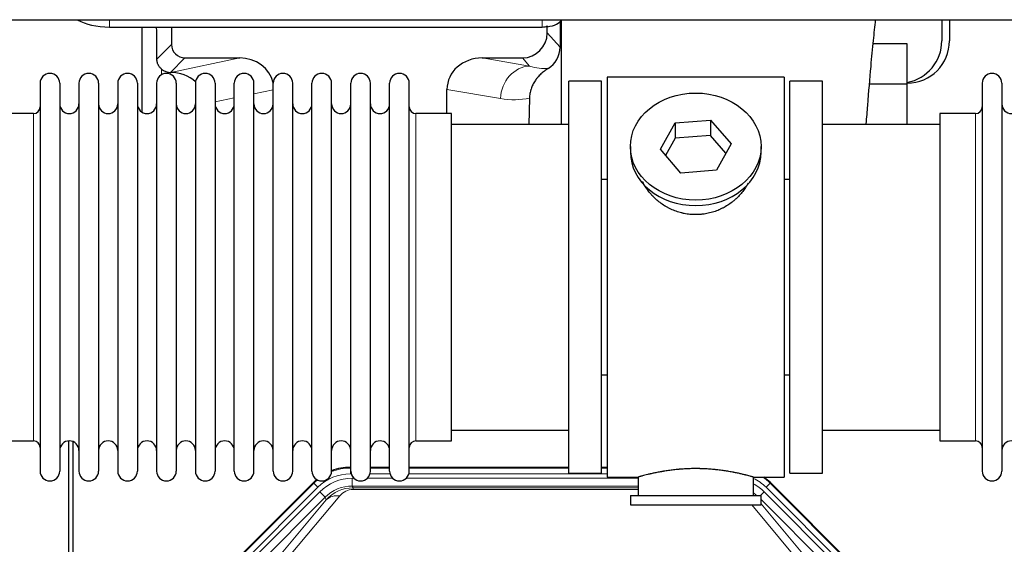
# Model space of a CAD drawing. Header units: inches. Extents: x 0 to 17820, y -10 to 12600.
# Tile 12 of 125: x 2168 to 2681, y 3557 to 3830. Entities that reach past the tile are written whole.
import ezdxf

# ---------------------------------------------------------------- set-up
doc = ezdxf.new("R2010")
doc.units = ezdxf.units.IN
doc.layers.add('1', color=7, linetype='Continuous', true_color=0xffffff)

msp = doc.modelspace()

# ---------------------------------------------------------------- linework, layer by layer
at = {"layer": '1', "color": 110, "linetype": 'Continuous', "lineweight": 13}
for p, q in [((2215.14, 3826.306), (2215.14, 3830.015)), ((2440.14, 3826.306), (2440.14, 3830.015)), ((2442.855, 3823.193), (2449.562, 3815.737)), ((2239.832, 3809.588), (2247.45, 3817.206)), ((2254.423, 3810.232), (2246.884, 3802.693)), ((2247.043, 3802.693), (2282.884, 3810.232)), ((2409.052, 3810.232), (2433.695, 3806.017)), ((2433.695, 3806.017), (2429.904, 3810.232)), ((2242.281, 3801.485), (2242.281, 3804.398)), ((2300.29, 3793.656), (2290.29, 3791.553)), ((2418.56, 3789.082), (2390.715, 3793.845)), ((2280.09, 3789.408), (2270.09, 3787.304)), ((2175.59, 3781.295), (2175.59, 3610.995)), ((2374.59, 3610.995), (2374.59, 3781.295)), ((2665.59, 3781.295), (2665.59, 3610.995)), ((2340.33, 3597.246), (2340.485, 3596.871)), ((2340.485, 3596.871), (2340.691, 3596.871)), ((2340.485, 3593.875), (2340.485, 3596.871)), ((2350.891, 3596.871), (2360.892, 3596.871)), ((2371.092, 3596.871), (2454.087, 3596.871)), ((2471.088, 3596.871), (2474.089, 3596.871)), ((2340.878, 3593.875), (2340.485, 3593.875)), ((2341.462, 3591.518), (2342.309, 3591.518)), ((2341.462, 3587.523), (2341.462, 3591.518)), ((2349.272, 3591.518), (2362.51, 3591.518)), ((2361.079, 3593.875), (2350.704, 3593.875)), ((2369.472, 3591.518), (2490.088, 3591.518)), ((2474.089, 3593.875), (2370.905, 3593.875)), ((2277.829, 3545.383), (2321.42, 3588.974)), ((2323.538, 3586.855), (2279.947, 3543.264)), ((2321.42, 3588.974), (2321.264, 3589.349)), ((2323.538, 3586.855), (2321.42, 3588.974)), ((2341.462, 3587.523), (2341.857, 3586.568)), ((2490.088, 3587.523), (2341.462, 3587.523)), ((2341.857, 3586.568), (2490.087, 3586.568)), ((2341.857, 3585.69), (2341.857, 3586.568)), ((2490.087, 3585.69), (2341.857, 3585.69)), ((2558.759, 3588.974), (2556.641, 3586.855)), ((2600.232, 3543.264), (2556.641, 3586.855)), ((2558.915, 3589.349), (2558.759, 3588.974)), ((2558.759, 3588.974), (2602.35, 3545.383)), ((2282.339, 3542.322), (2324.514, 3584.498)), ((2327.339, 3581.673), (2285.164, 3539.498)), ((2301.815, 3549.163), (2327.893, 3580.336)), ((2334.954, 3582.382), (2308.876, 3551.209)), ((2327.339, 3581.673), (2324.514, 3584.498)), ((2327.893, 3580.336), (2327.339, 3581.673)), ((2553.812, 3582.645), (2555.665, 3584.498)), ((2595.015, 3539.498), (2554.09, 3580.423)), ((2597.84, 3542.322), (2555.665, 3584.498)), ((2571.302, 3551.209), (2549.188, 3577.645)), ((2554.09, 3578.18), (2578.364, 3549.163))]:
    msp.add_line(p, q, dxfattribs=at)
at = {"layer": '1', "color": 2, "linetype": 'Continuous', "lineweight": 25}
for p, q in [((2215.14, 3826.306), (2440.14, 3826.306)), ((2232.072, 3826.306), (2232.072, 3782.037)), ((2247.45, 3826.306), (2247.45, 3817.206)), ((2442.855, 3823.193), (2442.855, 3826.909)), ((2449.617, 3829.185), (2449.562, 3815.737)), ((2450.14, 3830.014), (2450.14, 3775.646)), ((2648.09, 3830.016), (2648.09, 3819.145)), ((2652.09, 3830.016), (2652.09, 3819.145)), ((2630.09, 3817.62), (2612.39, 3817.62)), ((2630.09, 3796.645), (2630.09, 3817.62)), ((2254.423, 3810.232), (2282.884, 3810.232)), ((2409.052, 3810.232), (2429.904, 3810.232)), ((2246.884, 3802.693), (2247.043, 3802.693)), ((2566.09, 3800.145), (2474.09, 3800.145)), ((2474.09, 3800.145), (2474.09, 3592.145)), ((2566.09, 3800.145), (2566.09, 3592.145)), ((2179.09, 3797.045), (2179.09, 3595.245)), ((2189.29, 3797.045), (2189.29, 3595.245)), ((2199.29, 3797.045), (2199.29, 3595.245)), ((2209.49, 3797.045), (2209.49, 3595.245)), ((2219.49, 3797.045), (2219.49, 3595.245)), ((2229.69, 3797.045), (2229.69, 3595.245)), ((2239.69, 3797.045), (2239.69, 3595.245)), ((2249.89, 3797.045), (2249.89, 3595.245)), ((2259.89, 3797.045), (2259.89, 3595.245)), ((2270.09, 3797.045), (2270.09, 3595.245)), ((2280.09, 3595.245), (2280.09, 3797.045)), ((2290.29, 3595.245), (2290.29, 3797.045)), ((2300.29, 3595.245), (2300.29, 3797.045)), ((2310.49, 3595.245), (2310.49, 3797.045)), ((2320.49, 3595.245), (2320.49, 3797.045)), ((2330.69, 3595.245), (2330.69, 3797.045)), ((2340.69, 3595.245), (2340.69, 3797.045)), ((2350.89, 3595.245), (2350.89, 3797.045)), ((2360.89, 3595.245), (2360.89, 3797.045)), ((2371.09, 3595.245), (2371.09, 3797.045)), ((2471.09, 3798.145), (2454.09, 3798.145)), ((2454.09, 3594.145), (2454.09, 3798.145)), ((2471.09, 3594.145), (2471.09, 3798.145)), ((2586.09, 3798.145), (2569.09, 3798.145)), ((2569.09, 3594.145), (2569.09, 3798.145)), ((2586.09, 3594.145), (2586.09, 3798.145)), ((2630.09, 3796.645), (2610.483, 3796.645)), ((2630.09, 3775.645), (2630.09, 3796.645)), ((2669.09, 3797.045), (2669.09, 3595.245)), ((2679.29, 3797.045), (2679.29, 3595.245)), ((2390.715, 3781.295), (2390.715, 3793.845)), ((2433.604, 3789.345), (2433.239, 3775.645)), ((2175.59, 3781.295), (2157.09, 3781.295)), ((2393.09, 3781.295), (2374.59, 3781.295)), ((2393.09, 3610.995), (2393.09, 3781.295)), ((2665.59, 3781.295), (2647.09, 3781.295)), ((2647.09, 3781.295), (2647.09, 3610.995)), ((2454.09, 3775.645), (2393.084, 3775.645)), ((2501.698, 3762.673), (2509.37, 3776.44)), ((2509.37, 3776.44), (2527.761, 3777.882)), ((2509.37, 3776.44), (2509.37, 3768.41)), ((2527.761, 3777.882), (2527.761, 3769.852)), ((2527.761, 3777.882), (2538.481, 3765.556)), ((2647.095, 3775.645), (2586.09, 3775.645)), ((2527.761, 3769.852), (2509.37, 3768.41)), ((2535.754, 3760.662), (2527.761, 3769.852)), ((2486.09, 3764.114), (2486.09, 3761.246)), ((2509.37, 3768.41), (2504.426, 3759.537)), ((2538.481, 3765.556), (2530.809, 3751.788)), ((2554.09, 3761.246), (2554.09, 3764.114)), ((2512.418, 3750.347), (2501.698, 3762.673)), ((2530.809, 3751.788), (2512.418, 3750.347)), ((2471.089, 3747.145), (2474.09, 3747.145)), ((2566.09, 3747.145), (2569.09, 3747.145)), ((2474.09, 3645.145), (2471.089, 3645.145)), ((2569.09, 3645.145), (2566.09, 3645.145)), ((2393.084, 3616.645), (2454.09, 3616.645)), ((2586.09, 3616.645), (2647.095, 3616.645)), ((2157.09, 3610.995), (2175.59, 3610.995)), ((2194.089, 3210.404), (2194.089, 3610.984)), ((2196.089, 3610.656), (2196.089, 3187.146)), ((2374.59, 3610.995), (2393.09, 3610.995)), ((2647.09, 3610.995), (2665.59, 3610.995)), ((2340.33, 3597.246), (2340.692, 3597.246)), ((2350.892, 3597.246), (2360.89, 3597.246)), ((2371.09, 3597.246), (2454.087, 3597.246)), ((2471.087, 3597.246), (2474.089, 3597.246)), ((2454.09, 3594.145), (2471.09, 3594.145)), ((2474.09, 3592.145), (2490.09, 3592.145)), ((2490.09, 3592.145), (2490.09, 3582.645)), ((2550.053, 3592.145), (2566.09, 3592.145)), ((2550.09, 3582.645), (2550.09, 3592.156)), ((2569.09, 3594.145), (2586.09, 3594.145)), ((2277.448, 3545.533), (2321.264, 3589.349)), ((2558.915, 3589.349), (2602.731, 3545.533)), ((2486.09, 3582.645), (2486.09, 3577.645)), ((2486.09, 3582.645), (2554.09, 3582.645)), ((2554.09, 3577.645), (2554.09, 3582.645)), ((2486.09, 3577.645), (2554.09, 3577.645))]:
    msp.add_line(p, q, dxfattribs=at)
for centre, radius, start, end in [((2630.09, 3819.145), 22, 270, 0), ((2626.09, 3819.145), 22, 280.47656, 0), ((2184.19, 3797.045), 5.1, 0, 180), ((2204.39, 3797.045), 5.1, 0, 180), ((2224.59, 3797.045), 5.1, 0, 180), ((2244.79, 3797.045), 5.1, 0, 180), ((2264.99, 3797.045), 5.1, 0, 180), ((2285.19, 3797.045), 5.1, 0, 180), ((2305.39, 3797.045), 5.1, 0, 180), ((2325.59, 3797.045), 5.1, 0, 180), ((2345.79, 3797.045), 5.1, 0, 180), ((2365.99, 3797.045), 5.1, 0, 180), ((2674.19, 3797.045), 5.1, 0, 180), ((2175.59, 3784.795), 3.5, 270, 0), ((2194.29, 3786.295), 5, 180, 0), ((2214.49, 3786.295), 5, 180, 0), ((2234.69, 3786.295), 5, 180, 0), ((2254.89, 3786.295), 5, 180, 0), ((2275.09, 3786.295), 5, 180, 0), ((2295.29, 3786.295), 5, 180, 0), ((2315.49, 3786.295), 5, 180, 0), ((2335.69, 3786.295), 5, 180, 0), ((2355.89, 3786.295), 5, 180, 0), ((2374.59, 3784.795), 3.5, 180, 270), ((2665.59, 3784.795), 3.5, 270, 0), ((2684.29, 3786.295), 5, 180, 0), ((2175.59, 3607.495), 3.5, 0, 90), ((2194.29, 3605.995), 5, 0, 180), ((2214.49, 3605.995), 5, 0, 180), ((2234.69, 3605.995), 5, 0, 180), ((2254.89, 3605.995), 5, 0, 180), ((2275.09, 3605.995), 5, 0, 180), ((2295.29, 3605.995), 5, 0, 180), ((2315.49, 3605.995), 5, 0, 180), ((2335.69, 3605.995), 5, 0, 180), ((2355.89, 3605.995), 5, 0, 180), ((2374.59, 3607.495), 3.5, 90, 180), ((2665.59, 3607.495), 3.5, 0, 90), ((2684.29, 3605.995), 5, 0, 180), ((2184.19, 3595.245), 5.1, 180, 0), ((2204.39, 3595.245), 5.1, 180, 0), ((2224.59, 3595.245), 5.1, 180, 0), ((2244.79, 3595.245), 5.1, 180, 0), ((2264.99, 3595.245), 5.1, 180, 0), ((2285.19, 3595.245), 5.1, 180, 0), ((2305.39, 3595.245), 5.1, 180, 0), ((2325.59, 3595.245), 5.1, 180, 0), ((2345.79, 3595.245), 5.1, 180, 0), ((2365.99, 3595.245), 5.1, 180, 0), ((2674.19, 3595.245), 5.1, 180, 0)]:
    msp.add_arc(centre, radius, start, end, dxfattribs=at)
for centre, major_axis, ratio, start_param, end_param in [((2215.14, 3834.76), (-20, 0), 0.4226815, 0.609739, 1.5707963), ((2242.281, 3376.024), (10.169, -1338.718), 0.0006671, 1.9006031, 1.9138339), ((2440.14, 3830.533), (-10, 0), 0.4226815, 1.5707963, 1.7425489), ((2440.14, 3849.679), (0, 23.658), 0.4226815, 3.3133452, 3.4165375), ((2440.14, 3830.533), (-10, 0), 0.4226815, 1.8474697, 3.017276), ((2429.814, 3823.282), (-8.754, 9.732), 0.993147, 2.4124357, 3.9763944), ((2254.477, 3817.259), (4.987, 4.987), 0.9924325, 2.3599928, 3.9231925), ((2436.522, 3815.825), (12.412, -4.015), 0.9953148, 5.572067, 6.5905896), ((2282.268, 3793.167), (-18.076, -3.802), 0.9203203, 3.1559659, 4.4876926), ((2409.81, 3793.167), (18.879, -3.229), 0.8876007, 1.7611606, 3.2922561), ((2246.884, 3809.666), (-7.027, 0), 0.9924325, 0.8563441, 1.5707963), ((2247.043, 3785.758), (-18.402, 0), 0.9203203, 3.9349859, 4.712389), ((2520.09, 3761.246), (34, 0), 0.819152, 3.1416663, 6.2831608), ((2340.361, 3570.209, 0), (10.349, -24.985), 0.998395, 2.7494612, 3.1145601), ((2340.361, 3570.209, 0), (10.349, -24.985), 0.998395, 3.4494404, 3.5337241), ((2539.818, 3570.209, 0), (-10.349, -24.985), 0.998395, 2.7494612, 2.9094018)]:
    msp.add_ellipse(centre, major_axis=major_axis, ratio=ratio, start_param=start_param, end_param=end_param, dxfattribs=at)
at = {"layer": '1', "color": 110, "linetype": 'Continuous', "lineweight": 13}
for centre, major_axis, ratio, start_param, end_param in [((2433.695, 3789.082), (-2.866, -16.757), 0.8876007, 3.3319569, 4.8630524), ((2433.452, 3819.238), (17.605, -10.298), 0.5880236, 5.056727, 5.602163), ((2418.317, 3819.238), (33.02, -17.025), 0.7759833, 5.0998257, 5.5373073), ((2340.513, 3569.842), (10.345, -24.976), 0.9987509, 2.7494612, 3.1209322), ((2340.513, 3569.842), (10.345, -24.976), 0.9987509, 3.439392, 3.5337241), ((2340.513, 3569.842, 0), (9.199, -22.209), 0.998395, 2.7494612, 3.5337241), ((2341.489, 3567.485, 0), (-9.199, 22.209), 0.998395, 5.8910538, 6.6753168), ((2539.666, 3569.842, 0), (-9.199, -22.209), 0.998395, 2.7494612, 3.0857139), ((2539.666, 3569.842, 0), (-10.345, -24.976), 0.9987509, 2.7494612, 2.9335669), ((2341.489, 3567.485), (7.671, -18.519), 0.9977549, 2.7494612, 3.5337241), ((2342.411, 3565.26), (4.311, -20.925), 0.9337003, 2.9520749, 3.7363379), ((2342.411, 3574.367), (2.389, -11.128), 0.8742439, 2.9560698, 3.7403327), ((2538.69, 3567.485), (9.199, 22.209), 0.998395, 5.8910538, 6.1816355), ((2334.954, 3573.275), (-7.67, 6.416), 0.860824, 5.3364913, 6.1801624), ((2538.69, 3567.485, 0), (-7.671, -18.519), 0.9977549, 2.8207801, 2.9288368)]:
    msp.add_ellipse(centre, major_axis=major_axis, ratio=ratio, start_param=start_param, end_param=end_param, dxfattribs=at)
at = {"layer": '1', "color": 2, "linetype": 'Continuous', "lineweight": 25}
msp.add_ellipse((2520.09, 3764.114), major_axis=(34, 0), ratio=0.819152, dxfattribs=at)
for points, knots in [([(1770.391, 3830.015), (1786.552, 3830.015), (1816.262, 3830.015), (1856.814, 3830.015), (1889.428, 3830.015), (1916.056, 3830.015), (1962.666, 3830.015), (2056.637, 3830.015), (2242.304, 3830.015), (2574.396, 3830.015), (3076.491, 3830.015), (3578.585, 3830.015), (3917.99, 3830.015), (4045.791, 3830.015), (4087.157, 3830.015), (4121.494, 3830.015), (4151.587, 3830.015), (4180.802, 3830.015), (4216.644, 3830.015), (4259.113, 3830.015), (4289.634, 3830.015), (4305.999, 3830.015)], [0, 0, 0, 0, 0.0191219, 0.0351513, 0.0479787, 0.0577089, 0.066656, 0.1031252, 0.1688903, 0.2863282, 0.4960386, 0.7629428, 0.8803807, 0.8976049, 0.9141495, 0.9293228, 0.9382314, 0.9497533, 0.9638888, 0.9806377, 1, 1, 1, 1]), ([(2608.807, 3775.939), (2609.05, 3779.194), (2609.851, 3789.662), (2611.102, 3804.423), (2612.503, 3819.005), (2613.308, 3826.693), (2613.672, 3830.116)], [0, 0, 0, 0, 0.1559493, 0.5105276, 0.7719824, 1, 1, 1, 1]), ([(2242.281, 3804.398), (2242.091, 3804.562), (2241.911, 3804.733), (2241.573, 3805.09), (2241.413, 3805.277), (2241.114, 3805.666), (2240.975, 3805.868), (2240.829, 3806.105), (2240.813, 3806.131), (2240.781, 3806.184), (2240.766, 3806.211), (2240.719, 3806.291), (2240.629, 3806.453), (2240.545, 3806.617), (2240.387, 3806.948), (2240.294, 3807.174), (2240.132, 3807.635), (2240.063, 3807.87), (2239.993, 3808.171), (2239.98, 3808.231), (2239.955, 3808.353), (2239.944, 3808.414), (2239.912, 3808.598), (2239.894, 3808.72), (2239.85, 3809.09), (2239.834, 3809.338), (2239.832, 3809.588)], [0, 0, 0, 0, 0.125, 0.125, 0.25, 0.25, 0.375, 0.375, 0.390625, 0.390625, 0.40625, 0.40625, 0.4375, 0.5, 0.5, 0.625, 0.625, 0.75, 0.75, 0.78125, 0.78125, 0.8125, 0.8125, 0.875, 0.875, 1, 1, 1, 1]), ([(2443.318, 3804.72), (2442.977, 3804.514), (2442.309, 3804.085), (2441.347, 3803.395), (2440.426, 3802.658), (2439.839, 3802.135), (2439.266, 3801.595), (2438.987, 3801.317), (2438.442, 3800.744), (2438.178, 3800.449), (2437.856, 3800.069), (2437.792, 3799.992), (2437.666, 3799.838), (2437.479, 3799.606), (2437.297, 3799.371), (2436.942, 3798.896), (2436.489, 3798.252), (2436.079, 3797.584), (2435.69, 3796.905), (2435.506, 3796.559), (2435.161, 3795.856), (2435, 3795.498), (2434.701, 3794.769), (2434.563, 3794.399), (2434.406, 3793.927), (2434.375, 3793.832), (2434.33, 3793.689), (2434.316, 3793.641), (2434.287, 3793.546), (2434.215, 3793.307), (2434.149, 3793.067), (2434.002, 3792.49), (2433.918, 3792.102), (2433.778, 3791.323), (2433.723, 3790.931), (2433.641, 3790.142), (2433.615, 3789.745), (2433.604, 3789.345)], [0, 0, 0, 0, 0.0625, 0.125, 0.1875, 0.25, 0.25, 0.3125, 0.3125, 0.375, 0.375, 0.390625, 0.390625, 0.40625, 0.4375, 0.4375, 0.5, 0.5625, 0.5625, 0.625, 0.625, 0.6875, 0.6875, 0.75, 0.75, 0.765625, 0.765625, 0.7734375, 0.7734375, 0.78125, 0.8125, 0.8125, 0.875, 0.875, 0.9375, 0.9375, 1, 1, 1, 1]), ([(2522.947, 3728.822), (2521.956, 3728.728), (2520.968, 3728.684), (2518.999, 3728.691), (2518.018, 3728.742), (2516.063, 3728.94), (2515.09, 3729.087), (2513.877, 3729.33), (2513.635, 3729.382), (2513.272, 3729.464), (2513.15, 3729.492), (2512.909, 3729.549), (2512.307, 3729.697), (2511.714, 3729.862), (2510.303, 3730.29), (2509.383, 3730.618), (2507.581, 3731.358), (2506.699, 3731.768), (2505.405, 3732.446), (2504.978, 3732.682), (2504.451, 3732.99), (2504.346, 3733.052), (2504.136, 3733.178), (2503.823, 3733.368), (2503.515, 3733.563), (2502.498, 3734.222), (2501.717, 3734.781), (2500.218, 3735.959), (2499.499, 3736.578), (2498.125, 3737.875), (2497.47, 3738.553), (2496.223, 3739.967), (2495.642, 3740.692), (2494.562, 3742.174), (2494.064, 3742.931), (2493.16, 3744.455), (2492.753, 3745.221), (2492.386, 3746.002)], [0, 0, 0, 0, 0.0770832, 0.0770832, 0.1541663, 0.1541663, 0.2312495, 0.2312495, 0.2505203, 0.2505203, 0.2601557, 0.2601557, 0.2697911, 0.3083327, 0.3083327, 0.3854159, 0.3854159, 0.462499, 0.462499, 0.5010406, 0.5010406, 0.510676, 0.510676, 0.5203114, 0.5395822, 0.5395822, 0.6166654, 0.6166654, 0.6937486, 0.6937486, 0.7708317, 0.7708317, 0.8479149, 0.8479149, 0.9249981, 0.9249981, 1, 1, 1, 1]), ([(2547.294, 3744.995), (2547.042, 3744.514), (2546.774, 3744.036), (2546.431, 3743.464), (2546.371, 3743.366), (2546.251, 3743.172), (2546.069, 3742.882), (2545.882, 3742.595), (2545.501, 3742.024), (2545.238, 3741.649), (2544.419, 3740.54), (2543.836, 3739.823), (2542.595, 3738.432), (2541.938, 3737.76), (2541.07, 3736.948), (2540.805, 3736.707), (2540.536, 3736.47), (2540.355, 3736.312), (2540.264, 3736.233), (2539.807, 3735.844), (2539.435, 3735.542), (2538.298, 3734.66), (2537.514, 3734.107), (2535.894, 3733.072), (2535.057, 3732.589), (2533.763, 3731.919), (2533.324, 3731.706), (2532.656, 3731.399), (2532.432, 3731.299), (2532.093, 3731.153), (2531.979, 3731.105), (2531.751, 3731.01), (2531.637, 3730.963), (2530.609, 3730.548), (2529.681, 3730.225), (2527.802, 3729.668), (2526.849, 3729.434), (2525.401, 3729.152), (2524.915, 3729.07), (2524.181, 3728.964), (2523.935, 3728.931), (2523.442, 3728.872), (2523.195, 3728.846), (2522.947, 3728.822)], [0, 0, 0, 0, 0.0572264, 0.0572264, 0.069011, 0.069011, 0.0807957, 0.104365, 0.104365, 0.1515037, 0.1515037, 0.2457811, 0.2457811, 0.3400585, 0.3400585, 0.3636278, 0.3754125, 0.3754125, 0.3871971, 0.3871971, 0.4343358, 0.4343358, 0.5286132, 0.5286132, 0.6228905, 0.6228905, 0.6700292, 0.6700292, 0.6935986, 0.6935986, 0.7053832, 0.7053832, 0.7171679, 0.7171679, 0.8114453, 0.8114453, 0.9057226, 0.9057226, 0.9528613, 0.9528613, 0.9764307, 0.9764307, 1, 1, 1, 1]), ([(2550.09, 3592.145), (2550.09, 3592.145), (2550.042, 3592.159), (2549.898, 3592.201), (2549.838, 3592.218), (2549.729, 3592.249), (2549.67, 3592.266), (2549.604, 3592.285), (2549.558, 3592.297), (2549.535, 3592.304), (2549.316, 3592.366), (2549.075, 3592.434), (2548.504, 3592.592), (2548.173, 3592.683), (2547.423, 3592.884), (2547.003, 3592.994), (2546.479, 3593.129), (2546.42, 3593.144), (2546.301, 3593.174), (2546.24, 3593.19), (2546.058, 3593.236), (2545.933, 3593.267), (2545.554, 3593.362), (2545.291, 3593.427), (2544.475, 3593.625), (2543.894, 3593.762), (2542.659, 3594.042), (2542.005, 3594.185), (2540.968, 3594.402), (2540.613, 3594.474), (2540.157, 3594.564), (2540.065, 3594.583), (2539.881, 3594.619), (2539.603, 3594.673), (2539.322, 3594.726), (2538.376, 3594.904), (2537.593, 3595.043), (2535.976, 3595.31), (2535.142, 3595.439), (2533.851, 3595.621), (2532.977, 3595.739), (2532.076, 3595.849), (2531.504, 3595.914), (2531.39, 3595.927), (2531.16, 3595.953), (2530.815, 3595.991), (2530.469, 3596.027), (2529.774, 3596.098), (2529.308, 3596.142), (2527.901, 3596.265), (2526.951, 3596.335), (2525.03, 3596.448), (2524.057, 3596.492), (2522.827, 3596.529), (2522.457, 3596.539), (2522.023, 3596.548), (2521.837, 3596.551), (2521.713, 3596.553), (2521.65, 3596.554), (2521.091, 3596.563), (2520.595, 3596.566), (2519.111, 3596.566), (2518.128, 3596.552), (2516.174, 3596.494), (2515.202, 3596.451), (2513.754, 3596.366), (2513.272, 3596.334), (2512.552, 3596.282), (2512.313, 3596.263), (2511.954, 3596.235), (2511.834, 3596.225), (2511.596, 3596.205), (2511.477, 3596.195), (2510.412, 3596.102), (2509.487, 3596.007), (2507.679, 3595.8), (2506.797, 3595.687), (2505.073, 3595.444), (2504.232, 3595.315), (2503.31, 3595.163), (2503.208, 3595.146), (2503.005, 3595.111), (2502.702, 3595.06), (2502.403, 3595.008), (2501.813, 3594.904), (2501.428, 3594.833), (2500.297, 3594.621), (2499.576, 3594.478), (2498.2, 3594.191), (2497.545, 3594.048), (2496.767, 3593.872), (2496.536, 3593.819), (2496.311, 3593.767), (2496.161, 3593.732), (2496.087, 3593.714), (2495.719, 3593.628), (2495.436, 3593.56), (2494.618, 3593.362), (2494.116, 3593.235), (2493.194, 3592.999), (2492.775, 3592.889), (2492.21, 3592.737), (2492.032, 3592.689), (2491.781, 3592.621), (2491.66, 3592.588), (2491.545, 3592.556), (2491.47, 3592.535), (2491.433, 3592.525), (2491.107, 3592.435), (2490.866, 3592.367), (2490.48, 3592.257), (2490.334, 3592.216), (2490.188, 3592.174), (2490.151, 3592.163), (2490.114, 3592.153), (2490.105, 3592.15), (2490.093, 3592.146), (2490.089, 3592.145), (2490.09, 3592.145)], [0, 0, 0, 0, 0.0311289, 0.0311289, 0.0467558, 0.0467558, 0.0545693, 0.0584761, 0.0584761, 0.0623828, 0.0623828, 0.0936367, 0.0936367, 0.1248906, 0.1248906, 0.1561445, 0.1561445, 0.1600513, 0.1600513, 0.163958, 0.163958, 0.1717715, 0.1717715, 0.1873984, 0.1873984, 0.2186523, 0.2186523, 0.2499062, 0.2499062, 0.2655332, 0.2655332, 0.2694399, 0.2694399, 0.2733467, 0.2811601, 0.2811601, 0.3124141, 0.3124141, 0.343668, 0.343668, 0.3592949, 0.3749219, 0.3749219, 0.3788286, 0.3788286, 0.3827353, 0.3905488, 0.3905488, 0.4061758, 0.4061758, 0.4374297, 0.4374297, 0.4686836, 0.4686836, 0.4764971, 0.4804038, 0.4823572, 0.4823572, 0.4843105, 0.4843105, 0.4999375, 0.4999375, 0.5311914, 0.5311914, 0.5624453, 0.5624453, 0.5780723, 0.5780723, 0.5858857, 0.5858857, 0.5897925, 0.5897925, 0.5936992, 0.5936992, 0.6249531, 0.6249531, 0.656207, 0.656207, 0.6874609, 0.6874609, 0.6913677, 0.6913677, 0.6952744, 0.7030879, 0.7030879, 0.7187148, 0.7187148, 0.7499687, 0.7499687, 0.7812227, 0.7812227, 0.7890361, 0.7929429, 0.7929429, 0.7968496, 0.7968496, 0.8124766, 0.8124766, 0.8437305, 0.8437305, 0.8749844, 0.8749844, 0.8906113, 0.8906113, 0.8984248, 0.9023315, 0.9023315, 0.9062383, 0.9062383, 0.9374922, 0.9374922, 0.9687461, 0.9687461, 0.984373, 0.984373, 0.9921865, 0.9921865, 1, 1, 1, 1])]:
    msp.add_open_spline(points, degree=3, knots=knots, dxfattribs=at)
msp.add_rational_spline([(2442.855, 3826.909), (2442.863, 3826.688), (2442.871, 3826.467)], [0.500000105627, 0.499999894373, 0.500000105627], degree=2, dxfattribs=at)

doc.saveas('drawing.dxf')
